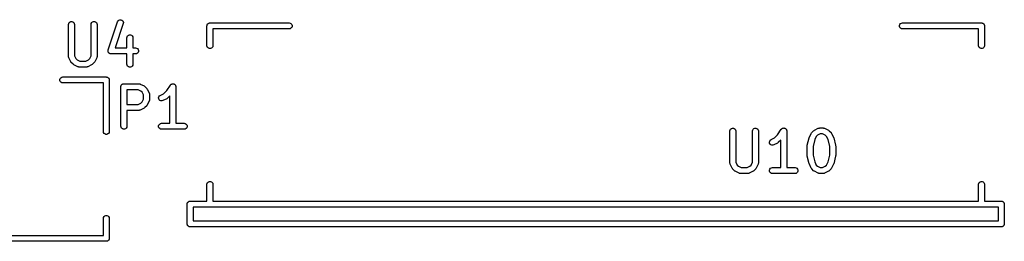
# Model space of a CAD drawing. Extents: x 83.4 to 168.1, y -157.3 to -85.4.
# Tile 21 of 60: x 112.5 to 137.4, y -126.7 to -121.1. Entities that reach past the tile are written whole.
import ezdxf

# ---------------------------------------------------------------- set-up
doc = ezdxf.new("R2010")
doc.units = 0
doc.header["$MEASUREMENT"] = 0
doc.layers.add('BLACK', color=7, linetype='CONTINUOUS')

msp = doc.modelspace()

# ---------------------------------------------------------------- linework, layer by layer
at = {"layer": 'Black'}
for p, q in [((113.718, -121.192), (113.723, -121.166)), ((113.723, -121.166), (113.736, -121.144)), ((113.736, -121.144), (113.756, -121.127)), ((113.756, -121.127), (113.78, -121.118)), ((113.78, -121.118), (113.806, -121.118)), ((113.806, -121.118), (113.831, -121.127)), ((113.831, -121.127), (113.851, -121.144)), ((113.851, -121.144), (113.864, -121.166)), ((113.864, -121.166), (113.868, -121.192)), ((114.29, -121.192), (114.294, -121.166)), ((114.294, -121.166), (114.307, -121.144)), ((114.307, -121.144), (114.327, -121.127)), ((114.327, -121.127), (114.352, -121.118)), ((114.352, -121.118), (114.378, -121.118)), ((114.378, -121.118), (114.402, -121.127)), ((114.402, -121.127), (114.422, -121.144)), ((114.422, -121.144), (114.435, -121.166)), ((114.435, -121.166), (114.44, -121.192)), ((114.722, -121.835), (114.96, -121.121)), ((115.103, -121.168), (114.897, -121.784)), ((114.96, -121.121), (114.973, -121.098)), ((114.973, -121.098), (114.992, -121.08)), ((114.992, -121.08), (115.016, -121.071)), ((115.016, -121.071), (115.042, -121.07)), ((115.042, -121.07), (115.067, -121.078)), ((115.067, -121.078), (115.087, -121.095)), ((115.087, -121.095), (115.101, -121.117)), ((115.101, -121.117), (115.106, -121.142)), ((115.106, -121.142), (115.103, -121.168)), ((117.232, -121.184), (117.235, -121.178)), ((117.235, -121.178), (117.24, -121.174)), ((117.24, -121.174), (117.245, -121.169)), ((117.245, -121.169), (117.25, -121.166)), ((117.25, -121.166), (117.255, -121.162)), ((117.255, -121.162), (117.262, -121.159)), ((117.262, -121.159), (117.267, -121.156)), ((117.267, -121.156), (117.274, -121.155)), ((117.274, -121.155), (117.28, -121.153)), ((117.28, -121.153), (117.286, -121.153)), ((117.286, -121.153), (117.293, -121.151)), ((117.293, -121.151), (119.293, -121.151)), ((119.293, -121.151), (119.319, -121.156)), ((119.319, -121.156), (119.341, -121.169)), ((119.341, -121.169), (119.358, -121.189)), ((134.728, -121.189), (134.745, -121.169)), ((134.745, -121.169), (134.767, -121.156)), ((134.767, -121.156), (134.793, -121.151)), ((134.793, -121.151), (136.793, -121.151)), ((136.793, -121.151), (136.799, -121.153)), ((136.799, -121.153), (136.806, -121.153)), ((136.806, -121.153), (136.812, -121.155)), ((136.812, -121.155), (136.819, -121.156)), ((136.819, -121.156), (136.824, -121.159)), ((136.824, -121.159), (136.83, -121.162)), ((136.83, -121.162), (136.835, -121.166)), ((136.835, -121.166), (136.841, -121.169)), ((136.841, -121.169), (136.845, -121.174)), ((136.845, -121.174), (136.85, -121.178)), ((136.85, -121.178), (136.854, -121.184)), ((113.718, -122.001), (113.718, -121.192)), ((113.868, -121.192), (113.868, -121.984)), ((114.29, -121.984), (114.29, -121.192)), ((114.44, -121.192), (114.44, -122.001)), ((117.218, -121.226), (117.219, -121.22)), ((117.218, -121.726), (117.218, -121.226)), ((117.219, -121.213), (117.221, -121.207)), ((117.219, -121.22), (117.219, -121.213)), ((117.221, -121.207), (117.222, -121.201)), ((117.222, -121.201), (117.226, -121.195)), ((117.226, -121.195), (117.228, -121.189)), ((117.228, -121.189), (117.232, -121.184)), ((119.293, -121.301), (117.368, -121.301)), ((117.368, -121.301), (117.368, -121.726)), ((119.319, -121.297), (119.293, -121.301)), ((119.341, -121.284), (119.319, -121.297)), ((119.358, -121.264), (119.341, -121.284)), ((119.358, -121.189), (119.367, -121.213)), ((119.367, -121.24), (119.358, -121.264)), ((119.367, -121.213), (119.367, -121.24)), ((134.719, -121.213), (134.728, -121.189)), ((134.719, -121.24), (134.719, -121.213)), ((134.728, -121.264), (134.719, -121.24)), ((134.745, -121.284), (134.728, -121.264)), ((134.767, -121.297), (134.745, -121.284)), ((134.793, -121.301), (134.767, -121.297)), ((136.718, -121.301), (134.793, -121.301)), ((136.718, -121.726), (136.718, -121.301)), ((136.854, -121.184), (136.858, -121.189)), ((136.858, -121.189), (136.86, -121.195)), ((136.86, -121.195), (136.863, -121.201)), ((136.863, -121.201), (136.865, -121.207)), ((136.865, -121.207), (136.867, -121.213)), ((136.867, -121.213), (136.867, -121.22)), ((136.867, -121.22), (136.868, -121.226)), ((136.868, -121.226), (136.868, -121.726)), ((115.194, -121.525), (115.199, -121.5)), ((115.194, -121.784), (115.194, -121.525)), ((115.199, -121.5), (115.212, -121.477)), ((115.212, -121.477), (115.232, -121.46)), ((115.232, -121.46), (115.256, -121.451)), ((115.256, -121.451), (115.282, -121.451)), ((115.282, -121.451), (115.307, -121.46)), ((115.307, -121.46), (115.327, -121.477)), ((115.327, -121.477), (115.34, -121.5)), ((115.34, -121.5), (115.344, -121.525)), ((115.344, -121.525), (115.344, -121.784)), ((114.718, -121.861), (114.719, -121.853)), ((114.719, -121.866), (114.718, -121.861)), ((114.719, -121.846), (114.721, -121.84)), ((114.719, -121.853), (114.719, -121.846)), ((114.719, -121.872), (114.719, -121.866)), ((114.722, -121.879), (114.719, -121.872)), ((114.721, -121.84), (114.722, -121.835)), ((114.724, -121.886), (114.722, -121.879)), ((114.726, -121.891), (114.724, -121.886)), ((114.728, -121.896), (114.726, -121.891)), ((114.733, -121.902), (114.728, -121.896)), ((114.737, -121.908), (114.733, -121.902)), ((114.741, -121.912), (114.737, -121.908)), ((114.745, -121.916), (114.741, -121.912)), ((114.752, -121.92), (114.745, -121.916)), ((114.758, -121.925), (114.752, -121.92)), ((114.763, -121.926), (114.758, -121.925)), ((114.768, -121.929), (114.763, -121.926)), ((114.775, -121.93), (114.768, -121.929)), ((114.897, -121.784), (115.194, -121.784)), ((115.344, -121.784), (115.412, -121.784)), ((115.412, -121.784), (115.438, -121.788)), ((115.438, -121.929), (115.412, -121.934)), ((115.438, -121.788), (115.461, -121.801)), ((115.461, -121.916), (115.438, -121.929)), ((115.461, -121.801), (115.477, -121.821)), ((115.477, -121.896), (115.461, -121.916)), ((115.477, -121.821), (115.486, -121.846)), ((115.486, -121.872), (115.477, -121.896)), ((115.486, -121.846), (115.486, -121.872)), ((117.222, -121.752), (117.218, -121.726)), ((117.235, -121.775), (117.222, -121.752)), ((117.255, -121.791), (117.235, -121.775)), ((117.28, -121.8), (117.255, -121.791)), ((117.306, -121.8), (117.28, -121.8)), ((117.33, -121.791), (117.306, -121.8)), ((117.35, -121.775), (117.33, -121.791)), ((117.363, -121.752), (117.35, -121.775)), ((117.368, -121.726), (117.363, -121.752)), ((136.722, -121.752), (136.718, -121.726)), ((136.735, -121.775), (136.722, -121.752)), ((136.755, -121.791), (136.735, -121.775)), ((136.78, -121.8), (136.755, -121.791)), ((136.806, -121.8), (136.78, -121.8)), ((136.83, -121.791), (136.806, -121.8)), ((136.85, -121.775), (136.83, -121.791)), ((136.863, -121.752), (136.85, -121.775)), ((136.868, -121.726), (136.863, -121.752)), ((113.719, -122.006), (113.718, -122.001)), ((113.719, -122.01), (113.719, -122.006)), ((113.721, -122.018), (113.719, -122.01)), ((113.723, -122.027), (113.721, -122.018)), ((113.725, -122.031), (113.723, -122.027)), ((113.726, -122.035), (113.725, -122.031)), ((113.774, -122.13), (113.726, -122.035)), ((113.781, -122.14), (113.774, -122.13)), ((113.788, -122.15), (113.781, -122.14)), ((113.835, -122.197), (113.788, -122.15)), ((113.868, -121.984), (113.903, -122.052)), ((113.903, -122.052), (113.933, -122.083)), ((113.933, -122.083), (114.001, -122.117)), ((114.001, -122.117), (114.157, -122.117)), ((114.157, -122.117), (114.225, -122.083)), ((114.225, -122.083), (114.255, -122.052)), ((114.255, -122.052), (114.29, -121.984)), ((114.37, -122.15), (114.322, -122.197)), ((114.377, -122.14), (114.37, -122.15)), ((114.384, -122.13), (114.377, -122.14)), ((114.432, -122.035), (114.384, -122.13)), ((114.433, -122.031), (114.432, -122.035)), ((114.435, -122.027), (114.433, -122.031)), ((114.437, -122.018), (114.435, -122.027)), ((114.439, -122.01), (114.437, -122.018)), ((114.44, -122.001), (114.439, -122.006)), ((114.439, -122.006), (114.439, -122.01)), ((114.782, -121.933), (114.775, -121.93)), ((114.788, -121.933), (114.782, -121.933)), ((114.793, -121.934), (114.788, -121.933)), ((115.194, -121.934), (114.793, -121.934)), ((115.194, -122.192), (115.194, -121.934)), ((115.412, -121.934), (115.344, -121.934)), ((115.344, -121.934), (115.344, -122.192)), ((113.845, -122.204), (113.835, -122.197)), ((113.855, -122.211), (113.845, -122.204)), ((113.95, -122.259), (113.855, -122.211)), ((113.954, -122.26), (113.95, -122.259)), ((113.958, -122.262), (113.954, -122.26)), ((113.967, -122.264), (113.958, -122.262)), ((113.975, -122.266), (113.967, -122.264)), ((113.979, -122.266), (113.975, -122.266)), ((113.984, -122.267), (113.979, -122.266)), ((114.174, -122.267), (113.984, -122.267)), ((114.178, -122.266), (114.174, -122.267)), ((114.183, -122.266), (114.178, -122.266)), ((114.191, -122.264), (114.183, -122.266)), ((114.2, -122.262), (114.191, -122.264)), ((114.204, -122.26), (114.2, -122.262)), ((114.208, -122.259), (114.204, -122.26)), ((114.303, -122.211), (114.208, -122.259)), ((114.313, -122.204), (114.303, -122.211)), ((114.322, -122.197), (114.313, -122.204)), ((115.199, -122.218), (115.194, -122.192)), ((115.212, -122.24), (115.199, -122.218)), ((115.232, -122.257), (115.212, -122.24)), ((115.256, -122.266), (115.232, -122.257)), ((115.282, -122.266), (115.256, -122.266)), ((115.307, -122.257), (115.282, -122.266)), ((115.327, -122.24), (115.307, -122.257)), ((115.34, -122.218), (115.327, -122.24)), ((115.344, -122.192), (115.34, -122.218)), ((113.5, -122.578), (113.509, -122.554)), ((113.5, -122.604), (113.5, -122.578)), ((113.509, -122.629), (113.5, -122.604)), ((113.509, -122.554), (113.526, -122.534)), ((113.526, -122.649), (113.509, -122.629)), ((113.526, -122.534), (113.548, -122.521)), ((113.548, -122.662), (113.526, -122.649)), ((113.548, -122.521), (113.574, -122.516)), ((113.574, -122.666), (113.548, -122.662)), ((113.574, -122.516), (114.674, -122.516)), ((114.599, -122.666), (113.574, -122.666)), ((114.599, -123.891), (114.599, -122.666)), ((114.674, -122.516), (114.68, -122.518)), ((114.68, -122.518), (114.687, -122.518)), ((114.687, -122.518), (114.693, -122.52)), ((114.693, -122.52), (114.7, -122.521)), ((114.7, -122.521), (114.705, -122.524)), ((114.705, -122.524), (114.711, -122.526)), ((114.711, -122.526), (114.716, -122.531)), ((114.716, -122.531), (114.722, -122.534)), ((114.722, -122.534), (114.726, -122.539)), ((114.726, -122.539), (114.731, -122.543)), ((114.731, -122.543), (114.735, -122.549)), ((114.735, -122.549), (114.739, -122.554)), ((114.739, -122.554), (114.741, -122.56)), ((114.741, -122.56), (114.744, -122.566)), ((114.744, -122.566), (114.746, -122.572)), ((114.746, -122.572), (114.748, -122.578)), ((114.748, -122.578), (114.748, -122.585)), ((114.748, -122.585), (114.749, -122.591)), ((114.749, -122.591), (114.749, -123.891)), ((115.043, -122.762), (115.044, -122.755)), ((115.043, -123.762), (115.043, -122.762)), ((115.044, -122.749), (115.046, -122.742)), ((115.044, -122.755), (115.044, -122.749)), ((115.046, -122.742), (115.047, -122.736)), ((115.047, -122.736), (115.05, -122.73)), ((115.05, -122.73), (115.053, -122.724)), ((115.053, -122.724), (115.057, -122.719)), ((115.057, -122.719), (115.06, -122.713)), ((115.06, -122.713), (115.065, -122.709)), ((115.065, -122.709), (115.069, -122.704)), ((115.069, -122.704), (115.075, -122.701)), ((115.075, -122.701), (115.08, -122.697)), ((115.08, -122.697), (115.086, -122.694)), ((115.086, -122.694), (115.092, -122.691)), ((115.092, -122.691), (115.098, -122.69)), ((115.098, -122.69), (115.105, -122.688)), ((115.105, -122.688), (115.111, -122.688)), ((115.111, -122.688), (115.118, -122.687)), ((115.118, -122.687), (115.499, -122.687)), ((115.193, -122.837), (115.193, -123.21)), ((115.481, -122.837), (115.193, -122.837)), ((115.549, -122.871), (115.481, -122.837)), ((115.499, -122.687), (115.503, -122.687)), ((115.503, -122.687), (115.507, -122.687)), ((115.507, -122.687), (115.515, -122.69)), ((115.515, -122.69), (115.524, -122.691)), ((115.524, -122.691), (115.528, -122.693)), ((115.528, -122.693), (115.532, -122.695)), ((115.532, -122.695), (115.627, -122.742)), ((115.58, -122.901), (115.549, -122.871)), ((115.614, -122.97), (115.58, -122.901)), ((115.627, -122.742), (115.637, -122.749)), ((115.637, -122.749), (115.647, -122.756)), ((115.647, -122.756), (115.694, -122.804)), ((115.694, -122.804), (115.701, -122.814)), ((115.701, -122.814), (115.708, -122.823)), ((115.708, -122.823), (115.756, -122.919)), ((115.756, -122.919), (115.757, -122.923)), ((115.757, -122.923), (115.759, -122.926)), ((116.121, -122.938), (116.202, -122.857)), ((116.202, -122.857), (116.293, -122.72)), ((116.293, -122.72), (116.296, -122.717)), ((116.296, -122.717), (116.298, -122.713)), ((116.298, -122.713), (116.305, -122.708)), ((116.305, -122.708), (116.311, -122.701)), ((116.311, -122.701), (116.315, -122.699)), ((116.315, -122.699), (116.318, -122.697)), ((116.318, -122.697), (116.327, -122.694)), ((116.327, -122.694), (116.335, -122.69)), ((116.335, -122.69), (116.339, -122.689)), ((116.339, -122.689), (116.343, -122.688)), ((116.343, -122.688), (116.352, -122.688)), ((116.352, -122.688), (116.36, -122.687)), ((116.36, -122.687), (116.365, -122.688)), ((116.365, -122.688), (116.369, -122.688)), ((116.369, -122.688), (116.377, -122.691)), ((116.377, -122.691), (116.386, -122.693)), ((116.386, -122.693), (116.389, -122.695)), ((116.389, -122.695), (116.393, -122.697)), ((116.393, -122.697), (116.4, -122.702)), ((116.4, -122.702), (116.407, -122.707)), ((116.407, -122.707), (116.41, -122.711)), ((116.41, -122.711), (116.413, -122.713)), ((116.413, -122.713), (116.418, -122.721)), ((116.418, -122.721), (116.423, -122.728)), ((116.423, -122.728), (116.424, -122.732)), ((116.424, -122.732), (116.426, -122.736)), ((116.426, -122.736), (116.428, -122.745)), ((116.428, -122.745), (116.43, -122.753)), ((116.43, -122.753), (116.43, -122.758)), ((116.43, -122.758), (116.431, -122.762)), ((116.431, -122.762), (116.431, -123.687)), ((115.549, -123.176), (115.58, -123.146)), ((115.58, -123.146), (115.614, -123.077)), ((115.614, -123.077), (115.614, -122.97)), ((115.756, -123.129), (115.708, -123.224)), ((115.757, -123.124), (115.756, -123.129)), ((115.759, -123.121), (115.757, -123.124)), ((115.759, -122.926), (115.761, -122.935)), ((115.761, -123.112), (115.759, -123.121)), ((115.761, -122.935), (115.763, -122.944)), ((115.763, -123.104), (115.761, -123.112)), ((115.763, -122.944), (115.763, -122.948)), ((115.763, -122.948), (115.764, -122.952)), ((115.764, -123.095), (115.763, -123.099)), ((115.763, -123.099), (115.763, -123.104)), ((115.764, -122.952), (115.764, -123.095)), ((115.995, -123.043), (116.001, -123.018)), ((115.998, -123.069), (115.995, -123.043)), ((116.01, -123.092), (115.998, -123.069)), ((116.001, -123.018), (116.015, -122.996)), ((116.029, -123.11), (116.01, -123.092)), ((116.015, -122.996), (116.036, -122.98)), ((116.053, -123.12), (116.029, -123.11)), ((116.036, -122.98), (116.121, -122.938)), ((116.079, -123.122), (116.053, -123.12)), ((116.103, -123.114), (116.079, -123.122)), ((116.199, -123.067), (116.103, -123.114)), ((116.208, -123.06), (116.199, -123.067)), ((116.218, -123.053), (116.208, -123.06)), ((116.281, -122.99), (116.218, -123.053)), ((116.281, -123.687), (116.281, -122.99)), ((115.193, -123.21), (115.481, -123.21)), ((115.499, -123.36), (115.193, -123.36)), ((115.193, -123.36), (115.193, -123.762)), ((115.481, -123.21), (115.549, -123.176)), ((115.503, -123.36), (115.499, -123.36)), ((115.507, -123.36), (115.503, -123.36)), ((115.515, -123.357), (115.507, -123.36)), ((115.524, -123.356), (115.515, -123.357)), ((115.528, -123.354), (115.524, -123.356)), ((115.532, -123.353), (115.528, -123.354)), ((115.627, -123.305), (115.532, -123.353)), ((115.637, -123.298), (115.627, -123.305)), ((115.647, -123.291), (115.637, -123.298)), ((115.694, -123.243), (115.647, -123.291)), ((115.701, -123.233), (115.694, -123.243)), ((115.708, -123.224), (115.701, -123.233)), ((114.603, -123.917), (114.599, -123.891)), ((114.617, -123.94), (114.603, -123.917)), ((114.744, -123.917), (114.731, -123.94)), ((114.749, -123.891), (114.744, -123.917)), ((115.047, -123.787), (115.043, -123.762)), ((115.06, -123.81), (115.047, -123.787)), ((115.08, -123.827), (115.06, -123.81)), ((115.105, -123.836), (115.08, -123.827)), ((115.131, -123.836), (115.105, -123.836)), ((115.155, -123.827), (115.131, -123.836)), ((115.175, -123.81), (115.155, -123.827)), ((115.188, -123.787), (115.175, -123.81)), ((115.193, -123.762), (115.188, -123.787)), ((115.996, -123.749), (116.005, -123.724)), ((115.996, -123.775), (115.996, -123.749)), ((116.005, -123.799), (115.996, -123.775)), ((116.005, -123.724), (116.022, -123.704)), ((116.022, -123.819), (116.005, -123.799)), ((116.022, -123.704), (116.044, -123.691)), ((116.044, -123.832), (116.022, -123.819)), ((116.044, -123.691), (116.07, -123.687)), ((116.07, -123.837), (116.044, -123.832)), ((116.07, -123.687), (116.281, -123.687)), ((116.641, -123.837), (116.07, -123.837)), ((116.431, -123.687), (116.641, -123.687)), ((116.641, -123.687), (116.667, -123.691)), ((116.667, -123.832), (116.641, -123.837)), ((116.667, -123.691), (116.69, -123.704)), ((116.69, -123.819), (116.667, -123.832)), ((116.69, -123.704), (116.706, -123.724)), ((116.706, -123.799), (116.69, -123.819)), ((116.706, -123.724), (116.715, -123.749)), ((116.715, -123.775), (116.706, -123.799)), ((116.715, -123.749), (116.715, -123.775)), ((130.433, -123.879), (130.437, -123.854)), ((130.433, -124.689), (130.433, -123.879)), ((130.437, -123.854), (130.45, -123.831)), ((130.45, -123.831), (130.47, -123.814)), ((130.47, -123.814), (130.495, -123.805)), ((130.495, -123.805), (130.521, -123.805)), ((130.521, -123.805), (130.545, -123.814)), ((130.545, -123.814), (130.565, -123.831)), ((130.565, -123.831), (130.578, -123.854)), ((130.578, -123.854), (130.583, -123.879)), ((130.583, -123.879), (130.583, -124.671)), ((131.004, -123.879), (131.009, -123.854)), ((131.004, -124.671), (131.004, -123.879)), ((131.009, -123.854), (131.022, -123.831)), ((131.022, -123.831), (131.042, -123.814)), ((131.042, -123.814), (131.066, -123.805)), ((131.066, -123.805), (131.092, -123.805)), ((131.092, -123.805), (131.117, -123.814)), ((131.117, -123.814), (131.137, -123.831)), ((131.137, -123.831), (131.15, -123.854)), ((131.15, -123.854), (131.154, -123.879)), ((131.154, -123.879), (131.154, -124.689)), ((131.64, -123.974), (131.731, -123.838)), ((131.731, -123.838), (131.734, -123.835)), ((131.734, -123.835), (131.736, -123.831)), ((131.736, -123.831), (131.743, -123.825)), ((131.743, -123.825), (131.749, -123.819)), ((131.749, -123.819), (131.753, -123.817)), ((131.753, -123.817), (131.756, -123.814)), ((131.756, -123.814), (131.764, -123.811)), ((131.764, -123.811), (131.772, -123.807)), ((131.772, -123.807), (131.777, -123.807)), ((131.777, -123.807), (131.78, -123.805)), ((131.78, -123.805), (131.789, -123.805)), ((131.789, -123.805), (131.798, -123.804)), ((131.798, -123.804), (131.802, -123.805)), ((131.802, -123.805), (131.807, -123.805)), ((131.807, -123.805), (131.815, -123.808)), ((131.815, -123.808), (131.824, -123.811)), ((131.824, -123.811), (131.827, -123.813)), ((131.827, -123.813), (131.831, -123.814)), ((131.831, -123.814), (131.838, -123.82)), ((131.838, -123.82), (131.845, -123.825)), ((131.845, -123.825), (131.848, -123.828)), ((131.848, -123.828), (131.851, -123.831)), ((131.851, -123.831), (131.855, -123.839)), ((131.855, -123.839), (131.861, -123.846)), ((131.861, -123.846), (131.862, -123.85)), ((131.862, -123.85), (131.864, -123.854)), ((131.864, -123.854), (131.866, -123.862)), ((131.866, -123.862), (131.868, -123.871)), ((131.868, -123.871), (131.868, -123.875)), ((131.868, -123.875), (131.869, -123.879)), ((131.869, -123.879), (131.869, -124.804)), ((132.502, -123.921), (132.55, -123.874)), ((132.55, -123.874), (132.56, -123.867)), ((132.56, -123.867), (132.569, -123.86)), ((132.569, -123.86), (132.665, -123.812)), ((132.665, -123.812), (132.669, -123.811)), ((132.669, -123.811), (132.673, -123.809)), ((132.673, -123.809), (132.681, -123.807)), ((132.681, -123.807), (132.69, -123.805)), ((132.69, -123.805), (132.694, -123.805)), ((132.694, -123.805), (132.698, -123.804)), ((132.698, -123.804), (132.794, -123.804)), ((132.794, -123.804), (132.798, -123.805)), ((132.798, -123.805), (132.802, -123.805)), ((132.802, -123.805), (132.811, -123.807)), ((132.811, -123.807), (132.819, -123.809)), ((132.819, -123.809), (132.823, -123.811)), ((132.823, -123.811), (132.827, -123.812)), ((132.827, -123.812), (132.922, -123.86)), ((132.922, -123.86), (132.932, -123.867)), ((132.932, -123.867), (132.942, -123.874)), ((132.942, -123.874), (132.989, -123.921)), ((114.636, -123.956), (114.617, -123.94)), ((114.661, -123.965), (114.636, -123.956)), ((114.687, -123.965), (114.661, -123.965)), ((114.711, -123.956), (114.687, -123.965)), ((114.731, -123.94), (114.711, -123.956)), ((131.433, -124.16), (131.439, -124.135)), ((131.436, -124.186), (131.433, -124.16)), ((131.439, -124.135), (131.453, -124.113)), ((131.453, -124.113), (131.474, -124.098)), ((131.474, -124.098), (131.559, -124.056)), ((131.559, -124.056), (131.64, -123.974)), ((131.719, -124.108), (131.656, -124.17)), ((131.719, -124.804), (131.719, -124.108)), ((132.387, -124.242), (132.435, -124.052)), ((132.435, -124.052), (132.438, -124.044)), ((132.438, -124.044), (132.441, -124.036)), ((132.441, -124.036), (132.488, -123.941)), ((132.488, -123.941), (132.495, -123.931)), ((132.495, -123.931), (132.502, -123.921)), ((132.579, -124.096), (132.535, -124.269)), ((132.617, -124.019), (132.579, -124.096)), ((132.647, -123.989), (132.617, -124.019)), ((132.716, -123.954), (132.647, -123.989)), ((132.776, -123.954), (132.716, -123.954)), ((132.844, -123.989), (132.776, -123.954)), ((132.875, -124.019), (132.844, -123.989)), ((132.913, -124.096), (132.875, -124.019)), ((132.957, -124.269), (132.913, -124.096)), ((132.989, -123.921), (132.996, -123.931)), ((132.996, -123.931), (133.003, -123.941)), ((133.003, -123.941), (133.051, -124.036)), ((133.051, -124.036), (133.053, -124.044)), ((133.053, -124.044), (133.057, -124.052)), ((133.057, -124.052), (133.104, -124.242)), ((131.448, -124.21), (131.436, -124.186)), ((131.466, -124.228), (131.448, -124.21)), ((131.49, -124.238), (131.466, -124.228)), ((131.516, -124.239), (131.49, -124.238)), ((131.541, -124.232), (131.516, -124.239)), ((131.637, -124.184), (131.541, -124.232)), ((131.646, -124.177), (131.637, -124.184)), ((131.656, -124.17), (131.646, -124.177)), ((132.385, -124.26), (132.387, -124.251)), ((132.385, -124.498), (132.385, -124.26)), ((132.387, -124.251), (132.387, -124.242)), ((132.535, -124.269), (132.535, -124.489)), ((132.957, -124.489), (132.957, -124.269)), ((133.104, -124.242), (133.105, -124.251)), ((133.105, -124.251), (133.107, -124.26)), ((133.107, -124.26), (133.107, -124.498)), ((132.387, -124.507), (132.385, -124.498)), ((132.387, -124.517), (132.387, -124.507)), ((132.435, -124.707), (132.387, -124.517)), ((132.535, -124.489), (132.579, -124.663)), ((132.579, -124.663), (132.617, -124.74)), ((132.875, -124.74), (132.913, -124.663)), ((132.913, -124.663), (132.957, -124.489)), ((133.104, -124.517), (133.057, -124.707)), ((133.105, -124.507), (133.104, -124.517)), ((133.107, -124.498), (133.105, -124.507)), ((130.434, -124.693), (130.433, -124.689)), ((130.433, -124.697), (130.434, -124.693)), ((130.436, -124.706), (130.433, -124.697)), ((130.437, -124.714), (130.436, -124.706)), ((130.439, -124.718), (130.437, -124.714)), ((130.441, -124.722), (130.439, -124.718)), ((130.488, -124.818), (130.441, -124.722)), ((130.495, -124.827), (130.488, -124.818)), ((130.502, -124.837), (130.495, -124.827)), ((130.55, -124.885), (130.502, -124.837)), ((130.56, -124.892), (130.55, -124.885)), ((130.569, -124.899), (130.56, -124.892)), ((130.665, -124.946), (130.569, -124.899)), ((130.583, -124.671), (130.617, -124.74)), ((130.617, -124.74), (130.647, -124.77)), ((130.647, -124.77), (130.716, -124.804)), ((130.716, -124.804), (130.871, -124.804)), ((130.871, -124.804), (130.94, -124.77)), ((131.018, -124.899), (130.922, -124.946)), ((130.94, -124.77), (130.97, -124.74)), ((130.97, -124.74), (131.004, -124.671)), ((131.027, -124.892), (131.018, -124.899)), ((131.037, -124.885), (131.027, -124.892)), ((131.085, -124.837), (131.037, -124.885)), ((131.092, -124.827), (131.085, -124.837)), ((131.099, -124.818), (131.092, -124.827)), ((131.146, -124.722), (131.099, -124.818)), ((131.148, -124.718), (131.146, -124.722)), ((131.15, -124.714), (131.148, -124.718)), ((131.151, -124.706), (131.15, -124.714)), ((131.154, -124.697), (131.151, -124.706)), ((131.154, -124.689), (131.153, -124.693)), ((131.153, -124.693), (131.154, -124.697)), ((131.434, -124.866), (131.443, -124.842)), ((131.434, -124.892), (131.434, -124.866)), ((131.443, -124.917), (131.434, -124.892)), ((131.443, -124.842), (131.46, -124.822)), ((131.46, -124.822), (131.482, -124.809)), ((131.482, -124.809), (131.508, -124.804)), ((131.508, -124.804), (131.719, -124.804)), ((131.869, -124.804), (132.079, -124.804)), ((132.079, -124.804), (132.105, -124.809)), ((132.105, -124.809), (132.127, -124.822)), ((132.127, -124.822), (132.144, -124.842)), ((132.144, -124.842), (132.153, -124.866)), ((132.153, -124.892), (132.144, -124.917)), ((132.153, -124.866), (132.153, -124.892)), ((132.438, -124.714), (132.435, -124.707)), ((132.441, -124.722), (132.438, -124.714)), ((132.488, -124.818), (132.441, -124.722)), ((132.495, -124.827), (132.488, -124.818)), ((132.502, -124.837), (132.495, -124.827)), ((132.55, -124.885), (132.502, -124.837)), ((132.56, -124.892), (132.55, -124.885)), ((132.569, -124.899), (132.56, -124.892)), ((132.665, -124.946), (132.569, -124.899)), ((132.617, -124.74), (132.647, -124.77)), ((132.647, -124.77), (132.716, -124.804)), ((132.716, -124.804), (132.776, -124.804)), ((132.776, -124.804), (132.844, -124.77)), ((132.922, -124.899), (132.827, -124.946)), ((132.844, -124.77), (132.875, -124.74)), ((132.932, -124.892), (132.922, -124.899)), ((132.942, -124.885), (132.932, -124.892)), ((132.989, -124.837), (132.942, -124.885)), ((132.996, -124.827), (132.989, -124.837)), ((133.003, -124.818), (132.996, -124.827)), ((133.051, -124.722), (133.003, -124.818)), ((133.053, -124.714), (133.051, -124.722)), ((133.057, -124.707), (133.053, -124.714)), ((117.235, -125.178), (117.255, -125.162)), ((117.255, -125.162), (117.28, -125.153)), ((117.28, -125.153), (117.306, -125.153)), ((117.306, -125.153), (117.33, -125.162)), ((117.33, -125.162), (117.35, -125.178)), ((130.669, -124.948), (130.665, -124.946)), ((130.673, -124.95), (130.669, -124.948)), ((130.681, -124.951), (130.673, -124.95)), ((130.69, -124.954), (130.681, -124.951)), ((130.694, -124.954), (130.69, -124.954)), ((130.698, -124.954), (130.694, -124.954)), ((130.889, -124.954), (130.698, -124.954)), ((130.893, -124.954), (130.889, -124.954)), ((130.897, -124.954), (130.893, -124.954)), ((130.906, -124.951), (130.897, -124.954)), ((130.914, -124.95), (130.906, -124.951)), ((130.918, -124.948), (130.914, -124.95)), ((130.922, -124.946), (130.918, -124.948)), ((131.46, -124.937), (131.443, -124.917)), ((131.482, -124.95), (131.46, -124.937)), ((131.508, -124.954), (131.482, -124.95)), ((132.079, -124.954), (131.508, -124.954)), ((132.105, -124.95), (132.079, -124.954)), ((132.127, -124.937), (132.105, -124.95)), ((132.144, -124.917), (132.127, -124.937)), ((132.669, -124.948), (132.665, -124.946)), ((132.673, -124.95), (132.669, -124.948)), ((132.681, -124.951), (132.673, -124.95)), ((132.69, -124.954), (132.681, -124.951)), ((132.694, -124.954), (132.69, -124.954)), ((132.698, -124.954), (132.694, -124.954)), ((132.794, -124.954), (132.698, -124.954)), ((132.798, -124.954), (132.794, -124.954)), ((132.802, -124.954), (132.798, -124.954)), ((132.811, -124.951), (132.802, -124.954)), ((132.819, -124.95), (132.811, -124.951)), ((132.823, -124.948), (132.819, -124.95)), ((132.827, -124.946), (132.823, -124.948)), ((136.735, -125.178), (136.755, -125.162)), ((136.755, -125.162), (136.78, -125.153)), ((136.78, -125.153), (136.806, -125.153)), ((136.806, -125.153), (136.83, -125.162)), ((136.83, -125.162), (136.85, -125.178)), ((117.218, -125.226), (117.222, -125.201)), ((117.218, -125.651), (117.218, -125.226)), ((117.222, -125.201), (117.235, -125.178)), ((117.35, -125.178), (117.363, -125.201)), ((117.363, -125.201), (117.368, -125.226)), ((117.368, -125.226), (117.368, -125.651)), ((136.718, -125.226), (136.722, -125.201)), ((136.718, -125.651), (136.718, -125.226)), ((136.722, -125.201), (136.735, -125.178)), ((136.85, -125.178), (136.863, -125.201)), ((136.863, -125.201), (136.868, -125.226)), ((136.868, -125.226), (136.868, -125.651)), ((116.755, -125.662), (116.762, -125.659)), ((116.762, -125.659), (116.767, -125.656)), ((116.767, -125.656), (116.774, -125.655)), ((116.774, -125.655), (116.78, -125.653)), ((116.78, -125.653), (116.786, -125.653)), ((116.786, -125.653), (116.793, -125.651)), ((116.793, -125.651), (117.218, -125.651)), ((117.368, -125.651), (136.718, -125.651)), ((136.868, -125.651), (137.293, -125.651)), ((137.293, -125.651), (137.299, -125.653)), ((137.299, -125.653), (137.306, -125.653)), ((137.306, -125.653), (137.312, -125.655)), ((137.312, -125.655), (137.319, -125.656)), ((137.319, -125.656), (137.324, -125.659)), ((137.324, -125.659), (137.33, -125.662)), ((116.718, -125.726), (116.719, -125.72)), ((116.718, -126.226), (116.718, -125.726)), ((116.719, -125.713), (116.721, -125.707)), ((116.719, -125.72), (116.719, -125.713)), ((116.721, -125.707), (116.722, -125.701)), ((116.722, -125.701), (116.726, -125.695)), ((116.726, -125.695), (116.728, -125.689)), ((116.728, -125.689), (116.732, -125.684)), ((116.732, -125.684), (116.735, -125.678)), ((116.735, -125.678), (116.74, -125.674)), ((116.74, -125.674), (116.745, -125.669)), ((116.745, -125.669), (116.75, -125.666)), ((116.75, -125.666), (116.755, -125.662)), ((116.868, -125.801), (116.868, -126.151)), ((137.218, -125.801), (116.868, -125.801)), ((137.218, -126.151), (137.218, -125.801)), ((137.33, -125.662), (137.335, -125.666)), ((137.335, -125.666), (137.341, -125.669)), ((137.341, -125.669), (137.345, -125.674)), ((137.345, -125.674), (137.35, -125.678)), ((137.35, -125.678), (137.354, -125.684)), ((137.354, -125.684), (137.358, -125.689)), ((137.358, -125.689), (137.36, -125.695)), ((137.36, -125.695), (137.363, -125.701)), ((137.363, -125.701), (137.365, -125.707)), ((137.365, -125.707), (137.367, -125.713)), ((137.367, -125.713), (137.367, -125.72)), ((137.367, -125.72), (137.368, -125.726)), ((137.368, -125.726), (137.368, -126.226)), ((114.599, -126.091), (114.603, -126.066)), ((114.599, -126.516), (114.599, -126.091)), ((114.603, -126.066), (114.617, -126.043)), ((114.617, -126.043), (114.636, -126.026)), ((114.636, -126.026), (114.661, -126.018)), ((114.661, -126.018), (114.687, -126.018)), ((114.687, -126.018), (114.711, -126.026)), ((114.711, -126.026), (114.731, -126.043)), ((114.731, -126.043), (114.744, -126.066)), ((114.744, -126.066), (114.749, -126.091)), ((114.749, -126.091), (114.749, -126.591)), ((116.868, -126.151), (137.218, -126.151)), ((116.719, -126.233), (116.718, -126.226)), ((116.719, -126.24), (116.719, -126.233)), ((116.721, -126.246), (116.719, -126.24)), ((116.722, -126.252), (116.721, -126.246)), ((116.726, -126.258), (116.722, -126.252)), ((116.728, -126.264), (116.726, -126.258)), ((116.732, -126.269), (116.728, -126.264)), ((116.735, -126.275), (116.732, -126.269)), ((116.74, -126.279), (116.735, -126.275)), ((116.745, -126.284), (116.74, -126.279)), ((116.75, -126.287), (116.745, -126.284)), ((116.755, -126.291), (116.75, -126.287)), ((116.762, -126.294), (116.755, -126.291)), ((116.767, -126.297), (116.762, -126.294)), ((116.774, -126.298), (116.767, -126.297)), ((116.78, -126.3), (116.774, -126.298)), ((116.786, -126.3), (116.78, -126.3)), ((116.793, -126.301), (116.786, -126.3)), ((137.293, -126.301), (116.793, -126.301)), ((137.299, -126.3), (137.293, -126.301)), ((137.306, -126.3), (137.299, -126.3)), ((137.312, -126.298), (137.306, -126.3)), ((137.319, -126.297), (137.312, -126.298)), ((137.324, -126.294), (137.319, -126.297)), ((137.33, -126.291), (137.324, -126.294)), ((137.335, -126.287), (137.33, -126.291)), ((137.341, -126.284), (137.335, -126.287)), ((137.345, -126.279), (137.341, -126.284)), ((137.35, -126.275), (137.345, -126.279)), ((137.354, -126.269), (137.35, -126.275)), ((137.358, -126.264), (137.354, -126.269)), ((137.36, -126.258), (137.358, -126.264)), ((137.363, -126.252), (137.36, -126.258)), ((137.365, -126.246), (137.363, -126.252)), ((137.367, -126.24), (137.365, -126.246)), ((137.368, -126.226), (137.367, -126.233)), ((137.367, -126.233), (137.367, -126.24)), ((110.549, -126.516), (114.599, -126.516)), ((114.711, -126.656), (114.705, -126.659)), ((114.716, -126.652), (114.711, -126.656)), ((114.722, -126.649), (114.716, -126.652)), ((114.726, -126.644), (114.722, -126.649)), ((114.731, -126.64), (114.726, -126.644)), ((114.735, -126.634), (114.731, -126.64)), ((114.739, -126.629), (114.735, -126.634)), ((114.741, -126.623), (114.739, -126.629)), ((114.744, -126.617), (114.741, -126.623)), ((114.746, -126.611), (114.744, -126.617)), ((114.748, -126.604), (114.746, -126.611)), ((114.749, -126.591), (114.748, -126.598)), ((114.748, -126.598), (114.748, -126.604)), ((114.674, -126.666), (110.474, -126.666)), ((114.68, -126.665), (114.674, -126.666)), ((114.687, -126.665), (114.68, -126.665)), ((114.693, -126.663), (114.687, -126.665)), ((114.7, -126.662), (114.693, -126.663)), ((114.705, -126.659), (114.7, -126.662))]:
    msp.add_line(p, q, dxfattribs=at)

doc.saveas('drawing.dxf')
